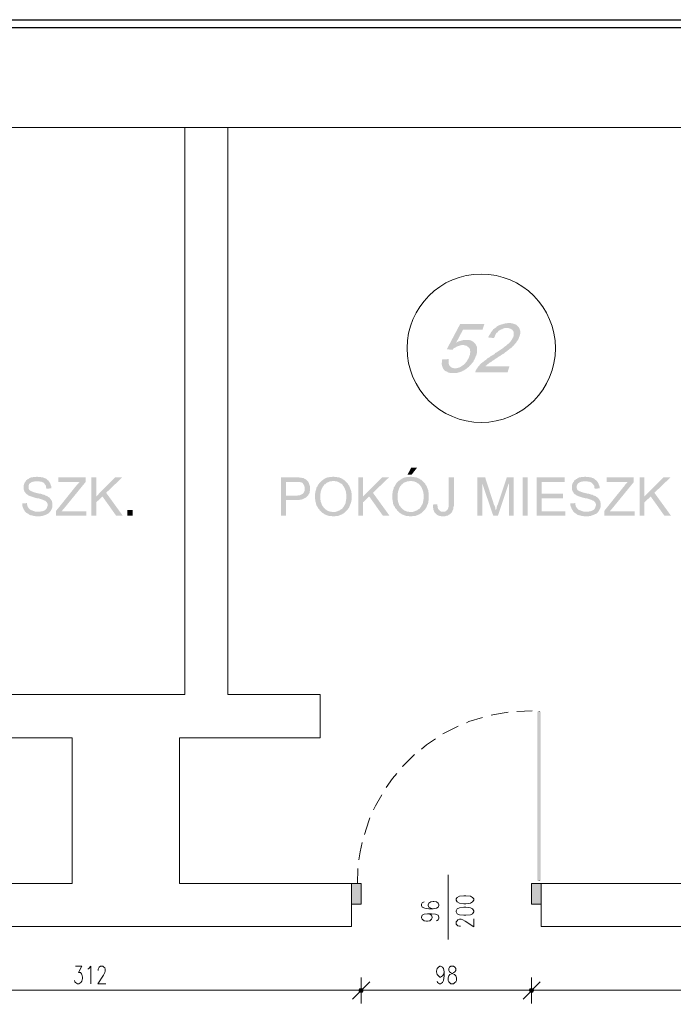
# Model space of a CAD drawing. Header units: millimetres. Extents: x -1147 to 4913, y -2332 to 921.
# Tile 72 of 119: x 2488 to 2864, y 100 to 666. Entities that reach past the tile are written whole.
import ezdxf

# ---------------------------------------------------------------- set-up
doc = ezdxf.new("R2010")
doc.units = ezdxf.units.MM
doc.header["$LTSCALE"] = 0.2
for name, color, linetype in [('A-ocieplenie', 6, 'Continuous'), ('A-widok', 41, 'Continuous'), ('C00-00-00', 7, 'Continuous')]:
    doc.layers.add(name, color=color, linetype=linetype)

msp = doc.modelspace()

# ---------------------------------------------------------------- hatches: boundary and pattern name
at = {"layer": 'C00-00-00'}
h = msp.add_hatch(color=256, dxfattribs=at)
h.dxf.hatch_style = 2
h.paths.add_polyline_path([(2755.017, 491.285), (2741.047, 491.285), (2733.427, 476.89), (2736.601, 476.469), (2737.027, 477.103), (2737.661, 477.524), (2738.507, 477.95), (2739.141, 478.375), (2739.775, 478.584), (2740.409, 478.797), (2741.047, 479.009), (2741.89, 479.222), (2750.149, 479.222), (2749.936, 479.856), (2749.302, 480.49), (2738.716, 480.49), (2742.737, 488.111), (2753.957, 488.111)])
h = msp.add_hatch(color=256, dxfattribs=at)
h.dxf.hatch_style = 2
h.paths.add_polyline_path([(2769.198, 491.919), (2768.564, 491.919), (2767.718, 491.71), (2767.079, 491.71), (2766.233, 491.498), (2765.599, 491.285), (2764.752, 491.072), (2764.118, 490.864), (2763.484, 490.651), (2762.637, 490.229), (2761.999, 489.804), (2761.999, 489.591), (2761.365, 489.17), (2768.139, 488.957), (2768.986, 488.957), (2769.62, 488.745), (2770.254, 488.536), (2770.892, 488.111), (2771.313, 487.685), (2771.738, 487.051), (2771.947, 486.417), (2771.947, 484.936), (2771.738, 484.09), (2771.738, 483.877), (2771.313, 483.456), (2771.1, 482.818), (2770.679, 482.183), (2770.254, 481.549), (2769.832, 480.915), (2769.198, 480.281), (2768.564, 479.856), (2767.926, 479.222), (2767.718, 479.009), (2767.079, 478.584), (2766.445, 478.163), (2765.811, 477.524), (2765.177, 477.103), (2764.543, 476.682), (2763.905, 476.256), (2763.271, 475.835), (2762.637, 475.41), (2761.999, 474.988), (2761.152, 474.563), (2761.152, 474.35), (2760.306, 473.716), (2759.459, 473.295), (2758.616, 472.869), (2757.978, 472.235), (2757.131, 471.814), (2756.497, 471.389), (2755.863, 470.755), (2755.229, 470.329), (2754.804, 469.908), (2754.17, 469.483), (2753.744, 469.061), (2753.323, 468.848), (2752.898, 468.423), (2752.476, 468.002), (2752.051, 467.368), (2751.417, 466.73), (2750.996, 466.096), (2750.57, 465.462), (2750.149, 464.828), (2749.936, 464.193), (2749.723, 463.555), (2768.352, 463.555), (2769.407, 466.942), (2755.651, 466.942), (2755.863, 467.368), (2756.497, 467.789), (2756.923, 468.214), (2757.557, 468.636), (2757.978, 469.061), (2758.825, 469.483), (2759.459, 470.121), (2760.306, 470.542), (2761.152, 471.176), (2761.365, 471.389), (2762.212, 471.814), (2763.058, 472.448), (2763.905, 472.869), (2764.752, 473.503), (2765.39, 473.929), (2766.233, 474.35), (2766.871, 474.988), (2767.505, 475.41), (2768.139, 475.835), (2768.564, 476.256), (2769.198, 476.682), (2769.62, 477.103), (2770.254, 477.524), (2770.679, 477.737), (2771.1, 478.163), (2771.313, 478.584), (2771.947, 479.009), (2772.372, 479.643), (2773.007, 480.281), (2773.432, 480.915), (2773.853, 481.549), (2774.279, 482.183), (2774.7, 482.818), (2774.913, 483.456), (2775.125, 484.09), (2775.338, 484.511), (2775.547, 485.358), (2775.759, 486.204), (2775.759, 486.838), (2775.547, 487.685), (2775.338, 488.323), (2775.125, 488.957), (2774.7, 489.591), (2774.491, 489.804), (2774.066, 490.229), (2773.645, 490.651), (2773.007, 491.072), (2772.372, 491.285), (2771.738, 491.498), (2770.892, 491.71), (2770.045, 491.919)])
h = msp.add_hatch(color=256, dxfattribs=at)
h.dxf.hatch_style = 2
h.paths.add_polyline_path([(2761.365, 489.17), (2760.731, 488.745), (2760.097, 488.323), (2759.672, 487.685), (2759.25, 487.051), (2758.825, 486.63), (2758.403, 485.783), (2757.978, 485.145), (2757.557, 484.511), (2757.131, 483.664), (2760.518, 483.243), (2760.944, 484.09), (2761.152, 484.724), (2761.578, 485.57), (2761.999, 486.204), (2762.637, 486.63), (2763.058, 487.264), (2763.697, 487.685), (2764.331, 488.111), (2765.177, 488.323), (2765.811, 488.745), (2766.445, 488.957), (2768.139, 488.957)])
h = msp.add_hatch(color=256, dxfattribs=at)
h.dxf.hatch_style = 2
h.paths.add_polyline_path([(2744.643, 482.183), (2743.162, 482.183), (2742.316, 481.971), (2741.682, 481.762), (2740.835, 481.549), (2740.201, 481.337), (2739.354, 480.915), (2738.716, 480.49), (2749.302, 480.49), (2748.877, 480.915), (2748.243, 481.337), (2747.609, 481.762), (2746.975, 481.971), (2746.128, 482.183), (2745.49, 482.183)])
h = msp.add_hatch(color=256, dxfattribs=at)
h.dxf.hatch_style = 2
h.paths.add_polyline_path([(2750.149, 479.222), (2742.528, 479.222), (2743.162, 479.222), (2744.009, 479.009), (2744.856, 478.797), (2745.281, 478.375), (2745.915, 477.95), (2746.336, 477.524), (2746.549, 477.316), (2746.762, 476.682), (2746.762, 476.044), (2746.975, 475.197), (2746.762, 474.563), (2746.762, 473.716), (2746.336, 472.869), (2746.128, 472.235), (2745.915, 471.601), (2745.49, 470.967), (2745.068, 470.121), (2744.643, 469.695), (2744.222, 469.061), (2743.584, 468.423), (2743.162, 468.002), (2742.95, 467.789), (2742.316, 467.368), (2741.682, 466.942), (2741.047, 466.521), (2740.409, 466.308), (2739.563, 466.096), (2738.929, 465.887), (2738.082, 465.887), (2731.308, 465.674), (2731.733, 465.04), (2732.155, 464.615), (2732.789, 464.193), (2733.427, 463.981), (2734.061, 463.555), (2734.695, 463.347), (2735.542, 463.134), (2738.929, 463.134), (2739.563, 463.347), (2740.409, 463.555), (2741.047, 463.768), (2741.89, 463.981), (2742.528, 464.402), (2743.162, 464.615), (2743.796, 465.04), (2744.434, 465.462), (2745.068, 466.096), (2745.49, 466.308), (2746.128, 466.73), (2746.549, 467.368), (2747.183, 468.002), (2747.609, 468.423), (2748.03, 469.061), (2748.664, 469.695), (2748.877, 470.329), (2749.302, 470.967), (2749.723, 471.814), (2749.936, 472.448), (2750.149, 473.082), (2750.357, 473.295), (2750.57, 474.142), (2750.783, 474.988), (2750.783, 477.95), (2750.57, 478.584)])
h = msp.add_hatch(color=256, dxfattribs=at)
h.dxf.hatch_style = 2
h.paths.add_polyline_path([(2734.482, 471.176), (2730.887, 470.967), (2730.674, 470.755), (2730.674, 469.695), (2730.461, 468.848), (2730.461, 468.214), (2730.674, 467.368), (2730.887, 466.73), (2731.095, 466.096), (2731.308, 465.674), (2738.082, 465.887), (2737.661, 465.887), (2736.814, 466.096), (2736.18, 466.308), (2735.542, 466.73), (2735.12, 467.155), (2734.908, 467.368), (2734.695, 468.002), (2734.482, 468.636), (2734.482, 470.329)])
h = msp.add_hatch(color=256, dxfattribs=at)
h.dxf.hatch_style = 2
h.paths.add_polyline_path([(2716.28, 408.735), (2712.893, 408.735), (2710.778, 404.714), (2713.105, 404.714)])
h = msp.add_hatch(color=256, dxfattribs=at)
h.dxf.hatch_style = 2
h.paths.add_polyline_path([(2497.63, 403.654), (2496.996, 403.446), (2495.512, 403.446), (2495.09, 403.233), (2494.452, 403.233), (2493.818, 403.02), (2493.397, 402.807), (2492.971, 402.386), (2492.337, 402.173), (2491.916, 401.748), (2491.703, 401.748), (2491.278, 401.327), (2491.069, 400.693), (2490.644, 400.267), (2490.431, 399.846), (2490.223, 399.212), (2490.01, 398.574), (2490.01, 396.246), (2490.223, 395.612), (2490.431, 394.978), (2490.857, 394.553), (2491.069, 394.132), (2491.491, 393.706), (2491.703, 393.497), (2492.125, 393.285), (2492.55, 392.859), (2493.184, 392.647), (2493.605, 392.438), (2494.243, 392.225), (2494.878, 392.013), (2495.512, 391.8), (2496.146, 391.591), (2496.996, 391.379), (2497.843, 391.166), (2498.477, 391.166), (2499.111, 390.953), (2499.745, 390.745), (2500.379, 390.532), (2501.017, 390.319), (2501.439, 390.106), (2501.864, 389.898), (2502.285, 389.898), (2502.498, 389.685), (2502.919, 389.26), (2503.345, 388.838), (2503.553, 388.417), (2503.766, 387.779), (2503.766, 386.932), (2503.553, 386.298), (2503.345, 385.664), (2503.132, 385.243), (2502.707, 384.817), (2502.285, 384.396), (2501.864, 384.183), (2501.439, 383.971), (2500.805, 383.758), (2500.171, 383.758), (2499.745, 383.545), (2498.264, 383.545), (2491.069, 383.337), (2491.491, 382.911), (2491.703, 382.699), (2492.125, 382.49), (2492.55, 382.277), (2492.971, 381.852), (2493.397, 381.643), (2494.031, 381.431), (2494.452, 381.431), (2495.09, 381.218), (2495.724, 381.005), (2496.358, 381.005), (2496.996, 380.797), (2499.532, 380.797), (2500.171, 381.005), (2500.805, 381.005), (2501.226, 381.218), (2501.864, 381.431), (2502.498, 381.643), (2502.919, 381.852), (2503.345, 382.065), (2503.979, 382.277), (2504.4, 382.699), (2504.826, 383.124), (2505.247, 383.545), (2505.672, 384.183), (2505.885, 384.605), (2506.098, 385.03), (2506.306, 385.664), (2506.519, 386.298), (2506.519, 388.417), (2506.306, 389.051), (2506.306, 389.472), (2505.885, 390.106), (2505.672, 390.532), (2505.247, 390.953), (2505.038, 391.379), (2504.4, 391.8), (2503.979, 392.013), (2503.553, 392.438), (2502.919, 392.647), (2502.285, 392.859), (2502.073, 393.072), (2501.651, 393.285), (2501.017, 393.285), (2500.592, 393.497), (2499.958, 393.706), (2499.324, 393.919), (2498.69, 393.919), (2497.843, 394.132), (2496.996, 394.344), (2496.146, 394.553), (2495.512, 394.766), (2495.09, 394.978), (2494.452, 395.191), (2494.031, 395.4), (2493.818, 395.612), (2493.605, 395.612), (2493.184, 396.038), (2492.971, 396.459), (2492.759, 397.093), (2492.759, 397.727), (2492.759, 398.365), (2492.971, 398.786), (2493.184, 399.421), (2493.605, 399.846), (2494.031, 400.055), (2494.243, 400.267), (2494.665, 400.48), (2495.299, 400.693), (2495.724, 400.693), (2496.358, 400.901), (2497.843, 400.901), (2504.4, 401.114), (2503.979, 401.539), (2503.553, 401.748), (2503.345, 401.961), (2502.919, 402.386), (2502.498, 402.599), (2501.864, 402.807), (2501.439, 403.02), (2500.805, 403.233), (2500.171, 403.233), (2499.532, 403.446), (2498.264, 403.446)])
h = msp.add_hatch(color=256, dxfattribs=at)
h.dxf.hatch_style = 2
h.paths.add_polyline_path([(2525.568, 403.233), (2509.906, 403.233), (2509.906, 400.48), (2522.182, 400.48), (2521.76, 400.267), (2521.548, 399.846), (2521.122, 399.421), (2520.701, 398.999), (2520.488, 398.786), (2520.067, 398.152), (2519.854, 397.94), (2508.638, 383.971), (2508.638, 381.218), (2525.994, 381.218), (2525.994, 383.758), (2511.812, 383.758), (2513.293, 385.451), (2525.568, 400.48)])
h = msp.add_hatch(color=256, dxfattribs=at)
h.dxf.hatch_style = 2
h.paths.add_polyline_path([(2531.708, 403.233), (2528.955, 403.233), (2528.955, 381.218), (2531.708, 381.218), (2531.708, 392.225)])
h = msp.add_hatch(color=256, dxfattribs=at)
h.dxf.hatch_style = 2
h.paths.add_polyline_path([(2546.737, 403.233), (2542.712, 403.233), (2531.708, 392.225), (2531.708, 388.838), (2535.308, 392.225), (2537.423, 394.344)])
h = msp.add_hatch(color=256, dxfattribs=at)
h.dxf.hatch_style = 2
h.paths.add_polyline_path([(2646.218, 403.233), (2637.963, 403.233), (2637.963, 381.218), (2640.929, 381.218), (2640.929, 390.106), (2648.124, 390.106), (2648.758, 390.319), (2649.396, 390.319), (2650.03, 390.532), (2650.664, 390.745), (2651.089, 390.953), (2651.511, 391.166), (2651.936, 391.379), (2652.357, 391.591), (2652.783, 392.013), (2653.204, 392.438), (2640.929, 392.647), (2640.929, 400.48), (2646.43, 400.48), (2653.625, 400.693), (2653.204, 401.114), (2652.783, 401.539), (2652.357, 401.961), (2651.936, 402.173), (2651.511, 402.386), (2650.877, 402.807), (2650.243, 402.807), (2649.605, 403.02), (2648.758, 403.02), (2648.336, 403.233), (2647.064, 403.233)])
h = msp.add_hatch(color=256, dxfattribs=at)
h.dxf.hatch_style = 2
h.paths.add_polyline_path([(2668.233, 403.654), (2668.02, 403.654), (2667.386, 403.446), (2666.114, 403.446), (2665.48, 403.233), (2664.846, 403.233), (2664.42, 403.02), (2663.786, 402.807), (2663.365, 402.599), (2662.731, 402.173), (2662.305, 401.961), (2661.884, 401.539), (2661.459, 401.327), (2668.233, 401.114), (2668.867, 401.114), (2669.505, 400.901), (2670.139, 400.901), (2670.56, 400.693), (2671.194, 400.48), (2671.62, 400.267), (2672.041, 399.846), (2672.679, 399.633), (2673.1, 399.212), (2673.526, 398.786), (2673.734, 398.365), (2674.16, 397.94), (2674.372, 397.518), (2674.581, 397.093), (2674.794, 396.459), (2675.006, 396.038), (2675.215, 395.4), (2675.428, 394.766), (2675.428, 394.132), (2675.641, 393.497), (2675.641, 390.953), (2675.428, 390.319), (2675.428, 389.685), (2675.215, 389.051), (2675.215, 388.626), (2675.006, 387.992), (2674.794, 387.57), (2674.372, 386.932), (2674.16, 386.511), (2673.947, 386.086), (2673.526, 385.664), (2673.526, 385.451), (2673.1, 385.03), (2672.466, 384.817), (2672.041, 384.396), (2671.62, 384.183), (2670.986, 383.971), (2670.56, 383.758), (2669.926, 383.545), (2669.292, 383.337), (2668.02, 383.337), (2674.794, 383.124), (2675.215, 383.545), (2675.641, 383.971), (2676.062, 384.396), (2676.487, 384.817), (2676.7, 385.243), (2677.121, 385.664), (2677.334, 386.298), (2677.547, 386.724), (2677.759, 387.358), (2677.968, 387.779), (2678.181, 388.417), (2678.393, 389.051), (2678.393, 389.685), (2678.606, 390.106), (2678.606, 392.225), (2678.606, 394.132), (2678.393, 394.766), (2678.393, 395.4), (2678.181, 396.038), (2677.968, 396.459), (2677.759, 397.093), (2677.547, 397.518), (2677.334, 398.152), (2677.121, 398.574), (2676.7, 398.999), (2676.487, 399.633), (2676.062, 400.055), (2675.641, 400.48), (2675.215, 400.901), (2674.794, 401.327), (2674.372, 401.748), (2673.734, 401.961), (2673.313, 402.386), (2672.888, 402.599), (2672.254, 402.807), (2671.832, 403.02), (2671.194, 403.233), (2670.56, 403.233), (2669.926, 403.446), (2668.867, 403.446)])
h = msp.add_hatch(color=256, dxfattribs=at)
h.dxf.hatch_style = 2
h.paths.add_polyline_path([(2685.163, 403.233), (2682.414, 403.233), (2682.414, 381.218), (2685.163, 381.218), (2685.163, 392.225)])
h = msp.add_hatch(color=256, dxfattribs=at)
h.dxf.hatch_style = 2
h.paths.add_polyline_path([(2700.196, 403.233), (2696.171, 403.233), (2685.163, 392.225), (2685.163, 388.838), (2688.763, 392.225), (2690.882, 394.344)])
h = msp.add_hatch(color=256, dxfattribs=at)
h.dxf.hatch_style = 2
h.paths.add_polyline_path([(2712.684, 403.654), (2712.471, 403.654), (2711.837, 403.446), (2710.565, 403.446), (2709.931, 403.233), (2709.297, 403.233), (2708.872, 403.02), (2708.238, 402.807), (2707.816, 402.599), (2707.178, 402.173), (2706.757, 401.961), (2706.331, 401.539), (2705.91, 401.327), (2712.684, 401.114), (2713.318, 401.114), (2713.952, 400.901), (2714.586, 400.901), (2715.012, 400.693), (2715.646, 400.48), (2716.071, 400.267), (2716.492, 399.846), (2717.126, 399.633), (2717.552, 399.212), (2717.973, 398.786), (2718.186, 398.365), (2718.611, 397.94), (2718.82, 397.518), (2719.032, 397.093), (2719.245, 396.459), (2719.458, 396.038), (2719.666, 395.4), (2719.879, 394.766), (2719.879, 394.132), (2720.092, 393.497), (2720.092, 390.953), (2719.879, 390.319), (2719.879, 389.685), (2719.666, 389.051), (2719.666, 388.626), (2719.458, 387.992), (2719.245, 387.57), (2718.82, 386.932), (2718.611, 386.511), (2718.398, 386.086), (2717.973, 385.664), (2717.973, 385.451), (2717.552, 385.03), (2716.918, 384.817), (2716.492, 384.396), (2716.071, 384.183), (2715.433, 383.971), (2715.012, 383.758), (2714.373, 383.545), (2713.739, 383.337), (2712.471, 383.337), (2719.245, 383.124), (2719.666, 383.545), (2720.092, 383.971), (2720.513, 384.396), (2720.939, 384.817), (2721.147, 385.243), (2721.573, 385.664), (2721.785, 386.298), (2721.994, 386.724), (2722.207, 387.358), (2722.419, 387.779), (2722.632, 388.417), (2722.841, 389.051), (2722.841, 389.685), (2723.053, 390.106), (2723.053, 392.225), (2723.053, 394.132), (2722.841, 394.766), (2722.841, 395.4), (2722.632, 396.038), (2722.419, 396.459), (2722.207, 397.093), (2721.994, 397.518), (2721.785, 398.152), (2721.573, 398.574), (2721.147, 398.999), (2720.939, 399.633), (2720.513, 400.055), (2720.092, 400.48), (2719.666, 400.901), (2719.245, 401.327), (2718.82, 401.748), (2718.186, 401.961), (2717.764, 402.386), (2717.339, 402.599), (2716.705, 402.807), (2716.28, 403.02), (2715.646, 403.233), (2715.012, 403.233), (2714.373, 403.446), (2713.318, 403.446)])
h = msp.add_hatch(color=256, dxfattribs=at)
h.dxf.hatch_style = 2
h.paths.add_polyline_path([(2737.448, 403.233), (2734.482, 403.233), (2734.482, 386.298), (2734.274, 385.877), (2734.274, 385.664), (2734.061, 385.243), (2733.848, 384.605), (2733.427, 384.183), (2733.001, 383.971), (2732.58, 383.545), (2731.308, 383.545), (2736.388, 383.337), (2736.601, 383.758), (2736.814, 384.396), (2737.027, 384.817), (2737.235, 385.451), (2737.235, 386.086), (2737.448, 386.724), (2737.448, 388.204)])
h = msp.add_hatch(color=256, dxfattribs=at)
h.dxf.hatch_style = 2
h.paths.add_polyline_path([(2755.438, 403.233), (2750.996, 403.233), (2750.996, 381.218), (2753.744, 381.218), (2753.744, 399.846)])
h = msp.add_hatch(color=256, dxfattribs=at)
h.dxf.hatch_style = 2
h.paths.add_polyline_path([(2755.438, 403.233), (2753.744, 399.846), (2760.097, 381.218), (2761.578, 384.396), (2761.578, 384.605), (2761.365, 384.817), (2761.365, 385.451), (2761.152, 386.086), (2760.944, 386.724), (2760.518, 387.57)])
h = msp.add_hatch(color=256, dxfattribs=at)
h.dxf.hatch_style = 2
h.paths.add_polyline_path([(2771.947, 403.233), (2767.926, 403.233), (2762.846, 387.992), (2762.846, 387.779), (2762.424, 387.145), (2762.212, 386.511), (2761.999, 385.877), (2761.999, 385.243), (2761.79, 384.817), (2761.578, 384.396), (2760.097, 381.218), (2762.846, 381.218), (2768.986, 399.633), (2769.198, 399.633)])
h = msp.add_hatch(color=256, dxfattribs=at)
h.dxf.hatch_style = 2
h.paths.add_polyline_path([(2771.947, 403.233), (2769.198, 399.633), (2769.198, 381.218), (2771.947, 381.218)])
h = msp.add_hatch(color=256, dxfattribs=at)
h.dxf.hatch_style = 2
h.paths.add_polyline_path([(2779.993, 381.218), (2779.993, 403.231), (2777.029, 403.231), (2777.029, 381.218)])
h = msp.add_hatch(color=256, dxfattribs=at)
h.dxf.hatch_style = 2
h.paths.add_polyline_path([(2801.157, 403.233), (2785.073, 403.233), (2785.073, 381.218), (2801.583, 381.218), (2801.583, 383.758), (2788.035, 383.758), (2788.035, 391.166), (2800.311, 391.166), (2800.311, 393.919), (2788.035, 393.919), (2788.035, 400.48), (2801.157, 400.48)])
h = msp.add_hatch(color=256, dxfattribs=at)
h.dxf.hatch_style = 2
h.paths.add_polyline_path([(2813.012, 403.654), (2812.378, 403.446), (2810.897, 403.446), (2810.471, 403.233), (2809.837, 403.233), (2809.203, 403.02), (2808.778, 402.807), (2808.357, 402.386), (2807.723, 402.173), (2807.297, 401.748), (2807.084, 401.748), (2806.663, 401.327), (2806.45, 400.693), (2806.029, 400.267), (2805.816, 399.846), (2805.604, 399.212), (2805.391, 398.574), (2805.391, 396.246), (2805.604, 395.612), (2805.816, 394.978), (2806.238, 394.553), (2806.45, 394.132), (2806.876, 393.706), (2807.084, 393.497), (2807.51, 393.285), (2807.931, 392.859), (2808.565, 392.647), (2808.991, 392.438), (2809.625, 392.225), (2810.259, 392.013), (2810.897, 391.8), (2811.531, 391.591), (2812.378, 391.379), (2813.224, 391.166), (2813.858, 391.166), (2814.496, 390.953), (2815.13, 390.745), (2815.764, 390.532), (2816.398, 390.319), (2816.824, 390.106), (2817.245, 389.898), (2817.671, 389.898), (2817.879, 389.685), (2818.305, 389.26), (2818.726, 388.838), (2818.939, 388.417), (2819.151, 387.779), (2819.151, 386.932), (2818.939, 386.298), (2818.726, 385.664), (2818.513, 385.243), (2818.092, 384.817), (2817.671, 384.396), (2817.245, 384.183), (2816.824, 383.971), (2816.186, 383.758), (2815.552, 383.758), (2815.13, 383.545), (2813.65, 383.545), (2806.45, 383.337), (2806.876, 382.911), (2807.084, 382.699), (2807.51, 382.49), (2807.931, 382.277), (2808.357, 381.852), (2808.778, 381.643), (2809.412, 381.431), (2809.837, 381.431), (2810.471, 381.218), (2811.109, 381.005), (2811.743, 381.005), (2812.378, 380.797), (2814.918, 380.797), (2815.552, 381.005), (2816.186, 381.005), (2816.611, 381.218), (2817.245, 381.431), (2817.879, 381.643), (2818.305, 381.852), (2818.726, 382.065), (2819.36, 382.277), (2819.785, 382.699), (2820.211, 383.124), (2820.632, 383.545), (2821.058, 384.183), (2821.27, 384.605), (2821.479, 385.03), (2821.692, 385.664), (2821.904, 386.298), (2821.904, 388.417), (2821.692, 389.051), (2821.692, 389.472), (2821.27, 390.106), (2821.058, 390.532), (2820.632, 390.953), (2820.419, 391.379), (2819.785, 391.8), (2819.36, 392.013), (2818.939, 392.438), (2818.305, 392.647), (2817.671, 392.859), (2817.458, 393.072), (2817.033, 393.285), (2816.398, 393.285), (2815.977, 393.497), (2815.339, 393.706), (2814.705, 393.919), (2814.071, 393.919), (2813.224, 394.132), (2812.378, 394.344), (2811.531, 394.553), (2810.897, 394.766), (2810.471, 394.978), (2809.837, 395.191), (2809.412, 395.4), (2809.203, 395.612), (2808.991, 395.612), (2808.565, 396.038), (2808.357, 396.459), (2808.144, 397.093), (2808.144, 397.727), (2808.144, 398.365), (2808.357, 398.786), (2808.565, 399.421), (2808.991, 399.846), (2809.412, 400.055), (2809.625, 400.267), (2810.05, 400.48), (2810.684, 400.693), (2811.109, 400.693), (2811.743, 400.901), (2813.224, 400.901), (2819.785, 401.114), (2819.36, 401.539), (2818.939, 401.748), (2818.726, 401.961), (2818.305, 402.386), (2817.879, 402.599), (2817.245, 402.807), (2816.824, 403.02), (2816.186, 403.233), (2815.552, 403.233), (2814.918, 403.446), (2813.65, 403.446)])
h = msp.add_hatch(color=256, dxfattribs=at)
h.dxf.hatch_style = 2
h.paths.add_polyline_path([(2840.954, 403.233), (2825.291, 403.233), (2825.291, 400.48), (2837.567, 400.48), (2837.141, 400.267), (2836.929, 399.846), (2836.507, 399.421), (2836.082, 398.999), (2835.873, 398.786), (2835.448, 398.152), (2835.239, 397.94), (2824.019, 383.971), (2824.019, 381.218), (2841.375, 381.218), (2841.375, 383.758), (2827.193, 383.758), (2828.674, 385.451), (2840.954, 400.48)])
h = msp.add_hatch(color=256, dxfattribs=at)
h.dxf.hatch_style = 2
h.paths.add_polyline_path([(2847.089, 403.233), (2844.341, 403.233), (2844.341, 381.218), (2847.089, 381.218), (2847.089, 392.225)])
h = msp.add_hatch(color=256, dxfattribs=at)
h.dxf.hatch_style = 2
h.paths.add_polyline_path([(2862.118, 403.233), (2858.097, 403.233), (2847.089, 392.225), (2847.089, 388.838), (2850.689, 392.225), (2852.808, 394.344)])
h = msp.add_hatch(color=256, dxfattribs=at)
h.dxf.hatch_style = 2
h.paths.add_polyline_path([(2504.4, 401.114), (2497.843, 400.901), (2498.898, 400.901), (2499.532, 400.693), (2500.171, 400.693), (2500.592, 400.48), (2501.226, 400.267), (2501.651, 399.846), (2502.073, 399.421), (2502.285, 398.999), (2502.707, 398.574), (2502.919, 397.94), (2502.919, 397.306), (2503.132, 396.672), (2505.885, 396.88), (2505.885, 397.94), (2505.672, 398.574), (2505.46, 398.999), (2505.247, 399.633), (2505.038, 400.055), (2504.613, 400.693)])
h = msp.add_hatch(color=256, dxfattribs=at)
h.dxf.hatch_style = 2
h.paths.add_polyline_path([(2653.625, 400.693), (2646.43, 400.48), (2648.97, 400.48), (2649.396, 400.267), (2649.817, 400.267), (2650.243, 400.055), (2650.664, 399.633), (2651.089, 398.999), (2651.298, 398.574), (2651.511, 397.94), (2651.723, 397.306), (2651.723, 395.825), (2651.511, 395.4), (2651.298, 394.978), (2651.089, 394.553), (2650.877, 394.132), (2650.451, 393.706), (2650.03, 393.497), (2649.605, 393.285), (2649.183, 393.072), (2648.549, 392.859), (2647.911, 392.859), (2647.277, 392.647), (2640.929, 392.647), (2653.204, 392.438), (2653.625, 392.859), (2653.838, 393.285), (2654.264, 393.919), (2654.472, 394.344), (2654.472, 394.978), (2654.685, 395.612), (2654.685, 397.94), (2654.472, 398.574), (2654.264, 399.212), (2654.051, 399.846), (2653.838, 400.267)])
h = msp.add_hatch(color=256, dxfattribs=at)
h.dxf.hatch_style = 2
h.paths.add_polyline_path([(2661.459, 401.327), (2661.037, 400.901), (2660.612, 400.48), (2660.403, 400.267), (2659.978, 399.846), (2659.765, 399.421), (2659.344, 398.999), (2659.131, 398.365), (2658.919, 397.94), (2658.497, 397.518), (2658.285, 396.88), (2658.285, 396.459), (2658.072, 395.825), (2657.859, 395.191), (2657.859, 394.553), (2657.651, 393.919), (2657.651, 390.532), (2657.859, 389.898), (2657.859, 389.26), (2658.072, 388.626), (2658.072, 387.992), (2658.285, 387.57), (2658.497, 386.932), (2658.919, 386.511), (2659.131, 385.877), (2659.344, 385.451), (2659.765, 385.03), (2660.191, 384.605), (2660.403, 383.971), (2660.612, 383.971), (2661.037, 383.545), (2661.459, 383.124), (2661.884, 382.699), (2662.518, 382.49), (2662.94, 382.065), (2663.365, 381.852), (2663.999, 381.643), (2664.42, 381.431), (2665.058, 381.218), (2665.692, 381.005), (2666.96, 381.005), (2667.599, 380.797), (2668.867, 380.797), (2669.505, 381.005), (2670.773, 381.005), (2671.194, 381.218), (2671.832, 381.431), (2672.254, 381.643), (2672.888, 381.852), (2673.313, 382.065), (2673.947, 382.49), (2674.372, 382.699), (2674.794, 383.124), (2668.02, 383.337), (2667.386, 383.337), (2666.752, 383.545), (2666.114, 383.545), (2665.48, 383.758), (2665.058, 383.971), (2664.42, 384.183), (2663.999, 384.605), (2663.578, 384.817), (2663.152, 385.243), (2662.731, 385.664), (2662.305, 386.298), (2661.884, 386.724), (2661.671, 387.145), (2661.459, 387.57), (2661.246, 388.204), (2661.037, 388.838), (2660.825, 389.26), (2660.825, 389.898), (2660.612, 390.532), (2660.612, 393.706), (2660.825, 394.344), (2660.825, 394.978), (2661.037, 395.4), (2661.246, 396.038), (2661.459, 396.672), (2661.671, 397.093), (2661.884, 397.518), (2662.093, 397.94), (2662.518, 398.365), (2662.731, 398.786), (2662.731, 398.999), (2663.365, 399.212), (2663.786, 399.633), (2664.212, 400.055), (2664.633, 400.267), (2665.267, 400.48), (2665.692, 400.693), (2666.326, 400.901), (2666.96, 400.901), (2667.599, 401.114), (2668.233, 401.114)])
h = msp.add_hatch(color=256, dxfattribs=at)
h.dxf.hatch_style = 2
h.paths.add_polyline_path([(2705.91, 401.327), (2705.485, 400.901), (2705.063, 400.48), (2704.851, 400.267), (2704.425, 399.846), (2704.217, 399.421), (2703.791, 398.999), (2703.579, 398.365), (2703.37, 397.94), (2702.945, 397.518), (2702.732, 396.88), (2702.732, 396.459), (2702.523, 395.825), (2702.311, 395.191), (2702.311, 394.553), (2702.098, 393.919), (2702.098, 390.532), (2702.311, 389.898), (2702.311, 389.26), (2702.523, 388.626), (2702.523, 387.992), (2702.732, 387.57), (2702.945, 386.932), (2703.37, 386.511), (2703.579, 385.877), (2703.791, 385.451), (2704.217, 385.03), (2704.638, 384.605), (2704.851, 383.971), (2705.063, 383.971), (2705.485, 383.545), (2705.91, 383.124), (2706.331, 382.699), (2706.97, 382.49), (2707.391, 382.065), (2707.816, 381.852), (2708.45, 381.643), (2708.872, 381.431), (2709.51, 381.218), (2710.144, 381.005), (2711.412, 381.005), (2712.046, 380.797), (2713.318, 380.797), (2713.952, 381.005), (2715.224, 381.005), (2715.646, 381.218), (2716.28, 381.431), (2716.705, 381.643), (2717.339, 381.852), (2717.764, 382.065), (2718.398, 382.49), (2718.82, 382.699), (2719.245, 383.124), (2712.471, 383.337), (2711.837, 383.337), (2711.199, 383.545), (2710.565, 383.545), (2709.931, 383.758), (2709.51, 383.971), (2708.872, 384.183), (2708.45, 384.605), (2708.025, 384.817), (2707.604, 385.243), (2707.178, 385.664), (2706.757, 386.298), (2706.331, 386.724), (2706.123, 387.145), (2705.91, 387.57), (2705.697, 388.204), (2705.485, 388.838), (2705.272, 389.26), (2705.272, 389.898), (2705.063, 390.532), (2705.063, 393.706), (2705.272, 394.344), (2705.272, 394.978), (2705.485, 395.4), (2705.697, 396.038), (2705.91, 396.672), (2706.123, 397.093), (2706.331, 397.518), (2706.544, 397.94), (2706.97, 398.365), (2707.178, 398.786), (2707.178, 398.999), (2707.816, 399.212), (2708.238, 399.633), (2708.663, 400.055), (2709.084, 400.267), (2709.718, 400.48), (2710.144, 400.693), (2710.778, 400.901), (2711.412, 400.901), (2712.046, 401.114), (2712.684, 401.114)])
h = msp.add_hatch(color=256, dxfattribs=at)
h.dxf.hatch_style = 2
h.paths.add_polyline_path([(2819.785, 401.114), (2813.224, 400.901), (2814.284, 400.901), (2814.918, 400.693), (2815.552, 400.693), (2815.977, 400.48), (2816.611, 400.267), (2817.033, 399.846), (2817.458, 399.421), (2817.671, 398.999), (2818.092, 398.574), (2818.305, 397.94), (2818.305, 397.306), (2818.513, 396.672), (2821.27, 396.88), (2821.27, 397.94), (2821.058, 398.574), (2820.845, 398.999), (2820.632, 399.633), (2820.419, 400.055), (2819.998, 400.693)])
h = msp.add_hatch(color=256, dxfattribs=at)
h.dxf.hatch_style = 2
h.paths.add_polyline_path([(2537.423, 394.344), (2535.308, 392.225), (2543.137, 381.218), (2546.949, 381.218)])
h = msp.add_hatch(color=256, dxfattribs=at)
h.dxf.hatch_style = 2
h.paths.add_polyline_path([(2690.882, 394.344), (2688.763, 392.225), (2696.596, 381.218), (2700.404, 381.218)])
h = msp.add_hatch(color=256, dxfattribs=at)
h.dxf.hatch_style = 2
h.paths.add_polyline_path([(2852.808, 394.344), (2850.689, 392.225), (2858.522, 381.218), (2862.331, 381.218)])
h = msp.add_hatch(color=256, dxfattribs=at)
h.dxf.hatch_style = 2
h.paths.add_polyline_path([(2491.916, 388.417), (2489.163, 388.204), (2489.163, 386.932), (2489.376, 386.298), (2489.584, 385.877), (2489.797, 385.243), (2490.01, 384.817), (2490.431, 384.183), (2490.644, 383.758), (2491.069, 383.337), (2498.264, 383.545), (2496.571, 383.545), (2495.937, 383.758), (2495.299, 383.971), (2494.878, 384.183), (2494.243, 384.396), (2493.818, 384.605), (2493.605, 384.817), (2493.184, 385.243), (2492.759, 385.664), (2492.55, 386.086), (2492.125, 386.724), (2492.125, 387.145), (2491.916, 387.779)])
h = msp.add_hatch(color=256, dxfattribs=at)
h.dxf.hatch_style = 2
h.paths.add_polyline_path([(2727.921, 387.779), (2725.381, 387.57), (2725.381, 386.086), (2725.594, 385.451), (2725.594, 384.817), (2725.806, 384.396), (2726.019, 383.758), (2726.232, 383.337), (2726.44, 382.911), (2726.866, 382.49), (2727.287, 382.065), (2727.712, 381.643), (2728.134, 381.431), (2728.768, 381.218), (2729.406, 381.005), (2729.827, 381.005), (2730.461, 380.797), (2732.155, 380.797), (2732.789, 381.005), (2733.427, 381.218), (2734.061, 381.218), (2734.482, 381.643), (2734.908, 381.852), (2735.333, 382.065), (2735.754, 382.49), (2735.967, 382.699), (2736.18, 382.911), (2736.388, 383.337), (2731.308, 383.545), (2730.253, 383.545), (2729.615, 383.758), (2729.193, 384.183), (2728.768, 384.605), (2728.559, 384.817), (2728.347, 385.243), (2728.134, 385.877), (2728.134, 386.511), (2727.921, 387.145)])
h = msp.add_hatch(color=256, dxfattribs=at)
h.dxf.hatch_style = 2
h.paths.add_polyline_path([(2807.297, 388.417), (2804.544, 388.204), (2804.544, 386.932), (2804.757, 386.298), (2804.97, 385.877), (2805.182, 385.243), (2805.391, 384.817), (2805.816, 384.183), (2806.029, 383.758), (2806.45, 383.337), (2813.65, 383.545), (2811.956, 383.545), (2811.318, 383.758), (2810.684, 383.971), (2810.259, 384.183), (2809.625, 384.396), (2809.203, 384.605), (2808.991, 384.817), (2808.565, 385.243), (2808.144, 385.664), (2807.931, 386.086), (2807.51, 386.724), (2807.51, 387.145), (2807.297, 387.779)])
h = msp.add_hatch(color=256, dxfattribs=at)
h.dxf.hatch_style = 2
h.paths.add_polyline_path([(2552.66, 381.218), (2552.66, 384.393), (2549.697, 384.393), (2549.697, 381.218)])
h = msp.add_hatch(color=256, dxfattribs=at)
h.dxf.hatch_style = 2
h.paths.add_polyline_path([(2787.401, 171.457), (2785.495, 171.457), (2787.401, 268.611)])
h = msp.add_hatch(color=256, dxfattribs=at)
h.dxf.hatch_style = 2
h.paths.add_polyline_path([(2785.495, 171.457), (2787.401, 268.611), (2785.495, 268.611)])
h = msp.add_hatch(color=256, dxfattribs=at)
h.dxf.hatch_style = 2
h.paths.add_polyline_path([(2785.495, 268.611), (2787.401, 268.611), (2785.495, 171.457)])
h = msp.add_hatch(color=256, dxfattribs=at)
h.dxf.hatch_style = 2
h.paths.add_polyline_path([(2787.401, 268.611), (2785.495, 171.457), (2787.401, 171.457)])
h = msp.add_hatch(color=256, dxfattribs=at)
h.dxf.hatch_style = 2
h.paths.add_polyline_path([(2684.108, 169.764), (2684.108, 157.91), (2678.606, 157.91)])
h = msp.add_hatch(color=256, dxfattribs=at)
h.dxf.hatch_style = 2
h.paths.add_polyline_path([(2684.108, 169.764), (2678.606, 169.764), (2678.606, 157.91)])
h = msp.add_hatch(color=256, dxfattribs=at)
h.dxf.hatch_style = 2
h.paths.add_polyline_path([(2787.614, 169.764), (2787.614, 157.91), (2782.108, 157.91)])
h = msp.add_hatch(color=256, dxfattribs=at)
h.dxf.hatch_style = 2
h.paths.add_polyline_path([(2787.614, 169.764), (2782.108, 169.764), (2782.108, 157.91)])
h = msp.add_hatch(color=256, dxfattribs=at)
h.dxf.hatch_style = 2
h.paths.add_polyline_path([(2685.376, 108.382), (2682.836, 108.382), (2683.261, 109.229)])
h = msp.add_hatch(color=256, dxfattribs=at)
h.dxf.hatch_style = 2
h.paths.add_polyline_path([(2683.261, 109.229), (2682.836, 108.382), (2685.376, 108.382)])
h = msp.add_hatch(color=256, dxfattribs=at)
h.dxf.hatch_style = 2
h.paths.add_polyline_path([(2684.955, 107.322), (2685.376, 108.382), (2682.836, 108.382)])
h = msp.add_hatch(color=256, dxfattribs=at)
h.dxf.hatch_style = 2
h.paths.add_polyline_path([(2684.955, 107.322), (2683.261, 107.322), (2682.836, 108.382)])
h = msp.add_hatch(color=256, dxfattribs=at)
h.dxf.hatch_style = 2
h.paths.add_polyline_path([(2682.836, 108.382), (2683.261, 107.322), (2684.955, 107.322)])
h = msp.add_hatch(color=256, dxfattribs=at)
h.dxf.hatch_style = 2
h.paths.add_polyline_path([(2682.836, 108.382), (2685.376, 108.382), (2684.955, 107.322)])
h = msp.add_hatch(color=256, dxfattribs=at)
h.dxf.hatch_style = 2
h.paths.add_polyline_path([(2684.955, 109.229), (2683.261, 109.229), (2684.108, 109.437)])
h = msp.add_hatch(color=256, dxfattribs=at)
h.dxf.hatch_style = 2
h.paths.add_polyline_path([(2684.108, 109.437), (2683.261, 109.229), (2684.955, 109.229)])
h = msp.add_hatch(color=256, dxfattribs=at)
h.dxf.hatch_style = 2
h.paths.add_polyline_path([(2685.376, 108.382), (2684.955, 109.229), (2683.261, 109.229)])
h = msp.add_hatch(color=256, dxfattribs=at)
h.dxf.hatch_style = 2
h.paths.add_polyline_path([(2683.261, 109.229), (2684.955, 109.229), (2685.376, 108.382)])
h = msp.add_hatch(color=256, dxfattribs=at)
h.dxf.hatch_style = 2
h.paths.add_polyline_path([(2783.38, 108.382), (2780.84, 108.382), (2781.261, 109.229)])
h = msp.add_hatch(color=256, dxfattribs=at)
h.dxf.hatch_style = 2
h.paths.add_polyline_path([(2781.261, 109.229), (2780.84, 108.382), (2783.38, 108.382)])
h = msp.add_hatch(color=256, dxfattribs=at)
h.dxf.hatch_style = 2
h.paths.add_polyline_path([(2782.955, 107.322), (2783.38, 108.382), (2780.84, 108.382)])
h = msp.add_hatch(color=256, dxfattribs=at)
h.dxf.hatch_style = 2
h.paths.add_polyline_path([(2782.955, 107.322), (2781.261, 107.322), (2780.84, 108.382)])
h = msp.add_hatch(color=256, dxfattribs=at)
h.dxf.hatch_style = 2
h.paths.add_polyline_path([(2780.84, 108.382), (2781.261, 107.322), (2782.955, 107.322)])
h = msp.add_hatch(color=256, dxfattribs=at)
h.dxf.hatch_style = 2
h.paths.add_polyline_path([(2780.84, 108.382), (2783.38, 108.382), (2782.955, 107.322)])
h = msp.add_hatch(color=256, dxfattribs=at)
h.dxf.hatch_style = 2
h.paths.add_polyline_path([(2782.955, 109.229), (2781.261, 109.229), (2782.108, 109.437)])
h = msp.add_hatch(color=256, dxfattribs=at)
h.dxf.hatch_style = 2
h.paths.add_polyline_path([(2782.108, 109.437), (2781.261, 109.229), (2782.955, 109.229)])
h = msp.add_hatch(color=256, dxfattribs=at)
h.dxf.hatch_style = 2
h.paths.add_polyline_path([(2783.38, 108.382), (2782.955, 109.229), (2781.261, 109.229)])
h = msp.add_hatch(color=256, dxfattribs=at)
h.dxf.hatch_style = 2
h.paths.add_polyline_path([(2781.261, 109.229), (2782.955, 109.229), (2783.38, 108.382)])
h = msp.add_hatch(color=256, dxfattribs=at)
h.dxf.hatch_style = 2
h.paths.add_polyline_path([(2684.108, 107.11), (2684.955, 107.322), (2683.261, 107.322)])
h = msp.add_hatch(color=256, dxfattribs=at)
h.dxf.hatch_style = 2
h.paths.add_polyline_path([(2683.261, 107.322), (2684.955, 107.322), (2684.108, 107.11)])
h = msp.add_hatch(color=256, dxfattribs=at)
h.dxf.hatch_style = 2
h.paths.add_polyline_path([(2782.108, 107.11), (2782.955, 107.322), (2781.261, 107.322)])
h = msp.add_hatch(color=256, dxfattribs=at)
h.dxf.hatch_style = 2
h.paths.add_polyline_path([(2781.261, 107.322), (2782.955, 107.322), (2782.108, 107.11)])

# ---------------------------------------------------------------- linework, layer by layer
at = {"layer": 'A-ocieplenie'}
msp.add_line((-49, 661.75), (3199.612, 661.75), dxfattribs=at)
at = {"layer": 'A-widok'}
msp.add_line((-53.5, 666.25), (3199.612, 666.25), dxfattribs=at)
at = {"layer": 'C00-00-00', "lineweight": 0}
for points in [[(4876.764, -2295.52), (4876.764, 604.317), (-938.159, 604.317), (-938.159, -2295.52)], [(2682.627, 169.764), (2678.606, 169.764), (2678.606, 157.91), (2684.108, 157.91), (2684.108, 169.764)], [(2787.614, 157.91), (2787.614, 169.762), (2782.111, 169.762), (2782.111, 157.91)], [(2738.716, 160.237), (2739.354, 159.182), (2740.622, 158.544), (2743.162, 158.122), (2744.434, 158.122), (2746.975, 158.544), (2748.243, 159.182), (2748.877, 160.237), (2748.877, 160.875), (2748.243, 161.718), (2746.975, 162.565), (2744.434, 162.777), (2743.162, 162.777), (2740.622, 162.565), (2739.354, 161.718), (2738.716, 160.875)], [(2738.716, 153.463), (2739.354, 152.408), (2740.622, 151.77), (2743.162, 151.561), (2744.434, 151.561), (2746.975, 151.77), (2748.243, 152.408), (2748.877, 153.463), (2748.877, 154.101), (2748.243, 155.161), (2746.975, 155.795), (2744.434, 156.216), (2743.162, 156.216), (2740.622, 155.795), (2739.354, 155.161), (2738.716, 154.101)], [(2735.754, 122.351), (2734.908, 121.717), (2734.482, 120.87), (2734.482, 119.811), (2734.908, 118.964), (2735.542, 118.543), (2736.814, 117.905), (2737.869, 117.483), (2738.507, 116.637), (2738.929, 115.577), (2738.929, 114.096), (2738.507, 113.25), (2738.082, 112.824), (2737.235, 112.19), (2735.754, 112.19), (2734.908, 112.824), (2734.482, 113.25), (2734.274, 114.096), (2734.274, 115.577), (2734.482, 116.637), (2735.12, 117.483), (2736.18, 117.905), (2737.448, 118.543), (2738.082, 118.964), (2738.507, 119.811), (2738.507, 120.87), (2738.082, 121.717), (2737.235, 122.351)], [(2682.836, 108.382), (2683.261, 107.322), (2684.108, 107.11), (2684.955, 107.322), (2685.376, 108.382), (2684.955, 109.229), (2684.108, 109.437), (2683.261, 109.229)], [(2685.376, 108.382), (2684.955, 109.229), (2684.108, 109.437), (2683.261, 109.229), (2682.836, 108.382), (2683.261, 107.322), (2684.108, 107.11), (2684.955, 107.322)], [(2780.84, 108.382), (2781.261, 107.322), (2782.108, 107.11), (2782.955, 107.322), (2783.38, 108.382), (2782.955, 109.229), (2782.108, 109.437), (2781.261, 109.229)], [(2783.38, 108.382), (2782.955, 109.229), (2782.108, 109.437), (2781.261, 109.229), (2780.84, 108.382), (2781.261, 107.322), (2782.108, 107.11), (2782.955, 107.322)]]:
    msp.add_lwpolyline(points, close=True, dxfattribs=at)
for points in [[(2607.485, 604.105), (2607.485, 278.35), (2660.612, 278.35), (2660.612, 253.582), (2579.543, 253.582), (2579.543, 169.764), (2678.606, 169.764), (2678.606, 145), (2377.615, 145), (2377.615, 169.764), (2517.948, 169.764), (2517.948, 253.582), (2436.878, 253.582), (2436.878, 278.35), (2582.721, 278.35), (2582.721, 604.105)], [(2552.66, 604.317), (2489.163, 604.317)], [(2647.911, 604.317), (2584.414, 604.317)], [(2743.162, 604.317), (2679.661, 604.317)], [(2838.414, 604.317), (2774.913, 604.317)], [(2937.473, 604.105), (2937.473, 422.495), (3051.348, 422.495), (3051.348, 169.764), (3119.717, 169.764), (3119.717, 145), (2787.614, 145), (2787.614, 169.764), (3026.584, 169.764), (3026.584, 397.94), (2912.709, 397.94), (2912.709, 604.105)], [(2758.825, 266.496), (2764.118, 267.551), (2768.773, 268.189)], [(2773.645, 268.611), (2782.533, 269.036)], [(2786.554, 268.611), (2786.554, 268.823)], [(2744.643, 262.049), (2746.128, 262.896), (2753.957, 265.224)], [(2731.095, 255.701), (2737.661, 259.088), (2739.988, 260.147)], [(2718.82, 247.021), (2721.785, 249.561), (2726.866, 252.948)], [(2707.816, 236.86), (2708.025, 237.286), (2714.586, 243.634), (2714.799, 243.847)], [(2698.502, 225.01), (2702.098, 230.086), (2704.638, 233.052)], [(2691.303, 212.096), (2692.362, 214.424), (2695.962, 220.776)], [(2686.01, 197.915), (2688.554, 205.748), (2689.188, 207.441)], [(2682.836, 183.312), (2683.474, 187.967), (2684.742, 193.26)], [(2681.989, 169.551), (2682.202, 178.444)], [(2734.274, 174.844), (2734.274, 137.592)], [(2786.554, 171.457), (2786.554, 171.666)], [(2720.301, 159.182), (2719.245, 158.756), (2718.82, 157.91), (2718.82, 157.063), (2719.245, 156.216), (2720.726, 155.582), (2723.053, 155.161), (2725.594, 155.161), (2727.5, 155.582), (2728.347, 156.216), (2728.768, 157.063), (2728.768, 157.488), (2728.347, 158.544), (2727.5, 159.182), (2726.019, 159.39), (2725.594, 159.39), (2724.113, 159.182), (2723.053, 158.544), (2722.632, 157.488), (2722.632, 157.063), (2723.053, 156.216), (2724.113, 155.582), (2725.594, 155.161)], [(2722.207, 152.408), (2723.687, 152.195), (2724.534, 151.561), (2724.96, 150.502), (2724.96, 150.08), (2724.534, 149.234), (2723.687, 148.387), (2722.207, 148.174), (2721.785, 148.174), (2720.301, 148.387), (2719.245, 149.234), (2718.82, 150.08), (2718.82, 150.502), (2719.245, 151.561), (2720.301, 152.195), (2722.207, 152.408), (2724.534, 152.408), (2726.866, 152.195), (2728.347, 151.561), (2728.768, 150.502), (2728.768, 149.868), (2728.347, 148.808), (2727.5, 148.387)], [(2741.256, 145.209), (2740.622, 145.209), (2739.775, 145.421), (2739.354, 145.847), (2738.716, 146.481), (2738.716, 147.749), (2739.354, 148.387), (2739.775, 148.808), (2740.622, 149.234), (2741.682, 149.234), (2742.528, 148.808), (2744.009, 148.174), (2748.877, 144.787), (2748.877, 149.442)], [(2519.854, 122.351), (2523.454, 122.351), (2521.548, 118.543), (2522.607, 118.543), (2523.241, 117.905), (2523.454, 117.483), (2523.875, 115.998), (2523.875, 115.152), (2523.454, 113.671), (2522.816, 112.824), (2521.76, 112.19), (2520.913, 112.19), (2519.854, 112.824), (2519.433, 113.25), (2519.22, 114.096)], [(2526.841, 120.445), (2527.475, 120.87), (2528.534, 122.351), (2528.534, 112.19)], [(2532.764, 119.811), (2532.764, 120.445), (2533.189, 121.292), (2533.402, 121.717), (2534.249, 122.351), (2535.517, 122.351), (2536.155, 121.717), (2536.576, 121.292), (2536.789, 120.445), (2536.789, 119.385), (2536.576, 118.543), (2535.942, 117.058), (2532.555, 112.19), (2537.21, 112.19)], [(2731.942, 118.964), (2731.521, 117.483), (2730.887, 116.637), (2729.827, 115.998), (2729.406, 115.998), (2728.559, 116.637), (2727.921, 117.483), (2727.5, 118.964), (2727.5, 119.385), (2727.921, 120.87), (2728.559, 121.717), (2729.406, 122.351), (2729.827, 122.351), (2730.887, 121.717), (2731.521, 120.87), (2731.942, 118.964), (2731.942, 116.637), (2731.521, 114.096), (2730.887, 112.824), (2729.827, 112.19), (2729.193, 112.19), (2728.134, 112.824), (2727.921, 113.671)], [(2679.24, 103.302), (2689.188, 113.25)], [(2689.188, 113.25), (2679.24, 103.302)], [(2684.108, 115.79), (2684.108, 100.761)], [(2684.108, 100.761), (2684.108, 115.79)], [(2777.24, 103.302), (2787.188, 113.25)], [(2787.188, 113.25), (2777.24, 103.302)], [(2782.108, 115.79), (2782.108, 100.761)], [(2782.108, 100.761), (2782.108, 115.79)], [(2679.24, 108.382), (2377.19, 108.382)], [(2691.728, 108.382), (2676.7, 108.382)], [(2676.7, 108.382), (2691.728, 108.382)], [(2777.24, 108.382), (2689.188, 108.382)], [(2789.728, 108.382), (2774.7, 108.382)], [(2774.7, 108.382), (2789.728, 108.382)], [(3120.142, 108.382), (2787.188, 108.382)]]:
    msp.add_lwpolyline(points, dxfattribs=at)
msp.add_circle((2753.217, 477.422), 42.652, dxfattribs=at)

doc.saveas('drawing.dxf')
